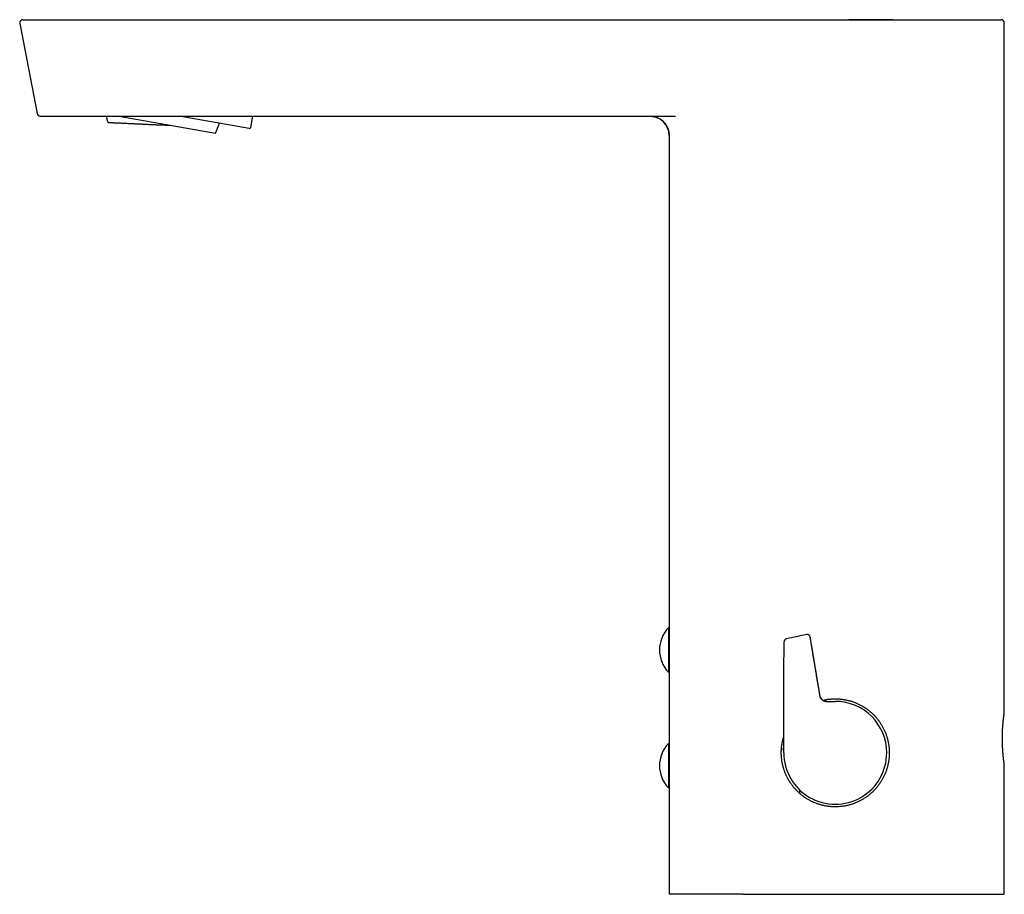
# Model space of a CAD drawing. Header units: millimetres. Extents: x 8 to 655, y 12 to 445.
# Tile 2 of 9: x 20 to 173, y 309 to 445. Entities that reach past the tile are written whole.
import ezdxf

# ---------------------------------------------------------------- set-up
doc = ezdxf.new("R2010")
doc.units = ezdxf.units.MM

msp = doc.modelspace()

# ---------------------------------------------------------------- linework, layer by layer
at = {"color": 7, "linetype": 'Continuous', "lineweight": 30}
for p, q in [((20.47, 444.76), (20.45, 444.76)), ((29.59, 444.76), (148.95, 444.76)), ((172.67, 444.76), (172.65, 444.76)), ((173.14, 444.26), (173.15, 444.26)), ((173.15, 336.96), (173.15, 444.26)), ((19.98, 444.17), (22.7, 430.17)), ((22.7, 430.17), (22.7, 430.16)), ((32.32, 429.76), (121.99, 429.76)), ((35.41, 429.76), (50.43, 427.11)), ((35.41, 429.76), (50.43, 427.11)), ((55.68, 427.84), (44.79, 429.76)), ((55.92, 428), (56.23, 429.76)), ((50.43, 427.11), (50.43, 427.11)), ((121.01, 426.76), (121.01, 308.76)), ((121.01, 350.21), (120.89, 350.21)), ((120.89, 350.21), (120.89, 343.31)), ((138.88, 348.01), (138.88, 348.01)), ((120.89, 343.31), (121.01, 343.31)), ((145.49, 338.76), (146.86, 338.76)), ((121.01, 332.21), (120.89, 332.21)), ((120.89, 332.21), (120.89, 325.31)), ((138.48, 331.34), (138.86, 331.37)), ((173.15, 308.76), (173.15, 328.96)), ((120.89, 325.31), (121.01, 325.31)), ((132.51, 308.76), (147.08, 308.76))]:
    msp.add_line(p, q, dxfattribs=at)
at = {"color": 7, "linetype": 'Continuous', "lineweight": 30, "flags": 128}
for points in [[(23.13, 429.77), (23.16, 429.76), (23.19, 429.76)], [(33.68, 428.8), (33.68, 428.8), (33.69, 428.8), (33.7, 428.8), (33.71, 428.8), (33.72, 428.8), (33.74, 428.8), (33.77, 428.79), (33.79, 428.79), (33.82, 428.79), (33.86, 428.79), (33.89, 428.79), (33.94, 428.78), (33.98, 428.78), (34.03, 428.78), (34.08, 428.78), (34.13, 428.77), (34.19, 428.77), (34.25, 428.77), (34.32, 428.76), (34.39, 428.76), (34.46, 428.76), (34.53, 428.75), (34.61, 428.75), (34.69, 428.74), (34.78, 428.74), (34.87, 428.74), (34.96, 428.73), (35.05, 428.73), (35.15, 428.72), (35.25, 428.72), (35.35, 428.71), (35.46, 428.71), (35.56, 428.7), (35.67, 428.7), (35.79, 428.69), (35.91, 428.68), (36.03, 428.68), (36.15, 428.67), (36.27, 428.67), (36.4, 428.66), (36.53, 428.66), (36.66, 428.65), (36.79, 428.64), (36.93, 428.64), (37.07, 428.63), (37.21, 428.62), (37.35, 428.62), (37.5, 428.61), (37.64, 428.6), (37.79, 428.6), (37.94, 428.59), (38.09, 428.58), (38.25, 428.58), (38.4, 428.57), (38.56, 428.56), (38.72, 428.55), (38.88, 428.55), (39.04, 428.54), (39.2, 428.53), (39.37, 428.52), (39.53, 428.52), (39.7, 428.51), (39.86, 428.5), (40.03, 428.49), (40.2, 428.49), (40.37, 428.48), (40.54, 428.47), (40.71, 428.46), (40.88, 428.46), (41.05, 428.45), (41.22, 428.44), (41.4, 428.43), (41.57, 428.43), (41.74, 428.42), (41.91, 428.41), (42.09, 428.4), (42.26, 428.39), (42.43, 428.39), (42.6, 428.38), (42.78, 428.37), (42.95, 428.36), (43.12, 428.36), (43.29, 428.35), (43.46, 428.34)]]:
    msp.add_lwpolyline(points, dxfattribs=at)
at = {"color": 7, "linetype": 'Continuous', "lineweight": 30}
for centre, radius, start, end in [((172.65, 444.26), 0.5, 0, 80.944), ((23.19, 430.26), 0.5, 191, 270), ((118.01, 426.76), 3, 0, 89.6302), ((42.05, 431.43), 9.42, 332.7282, 342.869), ((55.72, 428.04), 0.2, 260, 350), ((124.51, 346.76), 5, 136.3843, 223.6157), ((139.38, 348.01), 0.5, 101.9514, 179.9339), ((142.47, 348.66), 0.5, 9.3886, 101.9488), ((146.86, 330.76), 8, 359.9483, 89.9483), ((124.51, 328.76), 5, 136.3843, 223.6157), ((146.86, 330.76), 8, 179.9483, 359.9483)]:
    msp.add_arc(centre, radius, start, end, dxfattribs=at)
for points, knots in [([(20.45, 444.76), (20.45, 444.76), (20.44, 444.76), (20.43, 444.76), (20.42, 444.76), (20.41, 444.76), (20.4, 444.76), (20.39, 444.75), (20.38, 444.75), (20.37, 444.75), (20.36, 444.75), (20.35, 444.75), (20.34, 444.74), (20.33, 444.74), (20.31, 444.74), (20.3, 444.73), (20.28, 444.72), (20.25, 444.71), (20.22, 444.69), (20.19, 444.67), (20.15, 444.64), (20.11, 444.61), (20.08, 444.57), (20.06, 444.54), (20.04, 444.51), (20.02, 444.46), (20, 444.42), (19.98, 444.36), (19.97, 444.31), (19.97, 444.26), (19.98, 444.21), (19.98, 444.18), (19.98, 444.17)], [0, 0, 0, 0, 0.069262, 0.131999, 0.188226, 0.237969, 0.281275, 0.318216, 0.34182, 0.362001, 0.378902, 0.392772, 0.404064, 0.413612, 0.422997, 0.436211, 0.454318, 0.477469, 0.505821, 0.536651, 0.57752, 0.617915, 0.657619, 0.686829, 0.718263, 0.75494, 0.796543, 0.84259, 0.892419, 0.927349, 0.96331, 1, 1, 1, 1]), ([(20.47, 444.76), (20.47, 444.76), (20.47, 444.76), (20.47, 444.76), (20.47, 444.76), (20.47, 444.76), (20.48, 444.76), (20.48, 444.76), (20.48, 444.76), (20.48, 444.76), (20.48, 444.76), (20.48, 444.76), (20.48, 444.76), (20.48, 444.76), (20.48, 444.76), (20.48, 444.76), (20.49, 444.76), (20.5, 444.76), (20.51, 444.76), (20.52, 444.76), (20.53, 444.76), (20.55, 444.76), (20.57, 444.76), (20.6, 444.76), (20.62, 444.76), (20.65, 444.76), (20.68, 444.76), (20.71, 444.76), (20.74, 444.76), (20.77, 444.76), (20.8, 444.76), (20.83, 444.76), (20.88, 444.76), (20.95, 444.76), (21.04, 444.76), (21.14, 444.76), (21.24, 444.76), (21.36, 444.76), (21.48, 444.76), (21.61, 444.76), (21.74, 444.76), (21.86, 444.76), (22, 444.76), (22.14, 444.76), (22.28, 444.76), (22.43, 444.76), (22.59, 444.76), (22.76, 444.76), (22.94, 444.76), (23.14, 444.76), (23.34, 444.76), (23.55, 444.76), (23.76, 444.76), (23.98, 444.76), (24.2, 444.76), (24.43, 444.76), (24.66, 444.76), (24.9, 444.76), (25.09, 444.76), (25.25, 444.76), (25.36, 444.76), (25.47, 444.76), (25.58, 444.76), (25.69, 444.76), (25.81, 444.76), (25.96, 444.76), (26.15, 444.76), (26.37, 444.76), (26.6, 444.76), (26.82, 444.76), (27.02, 444.76), (27.2, 444.76), (27.35, 444.76), (27.5, 444.76), (27.65, 444.76), (27.8, 444.76), (27.96, 444.76), (28.12, 444.76), (28.29, 444.76), (28.41, 444.76), (28.5, 444.76), (28.54, 444.76), (28.58, 444.76), (28.62, 444.76), (28.66, 444.76), (28.71, 444.76), (28.77, 444.76), (28.86, 444.76), (28.98, 444.76), (29.12, 444.76), (29.27, 444.76), (29.43, 444.76), (29.54, 444.76), (29.59, 444.76)], [0, 0, 0, 0, 0.010398, 0.020266, 0.029605, 0.038416, 0.046697, 0.051535, 0.056173, 0.057354, 0.058522, 0.059676, 0.060816, 0.061942, 0.06328, 0.071487, 0.079519, 0.092186, 0.104394, 0.116144, 0.127847, 0.140667, 0.153204, 0.165461, 0.177444, 0.189277, 0.201677, 0.209771, 0.217849, 0.22591, 0.233957, 0.241992, 0.250017, 0.268357, 0.286533, 0.304564, 0.322473, 0.340284, 0.358019, 0.375701, 0.391149, 0.406591, 0.422042, 0.437519, 0.453037, 0.468612, 0.48426, 0.499995, 0.517761, 0.535452, 0.553089, 0.570695, 0.588293, 0.605906, 0.623555, 0.64091, 0.658342, 0.675874, 0.693524, 0.701493, 0.709492, 0.717522, 0.725586, 0.733685, 0.74182, 0.749994, 0.765582, 0.781228, 0.796944, 0.812725, 0.827683, 0.837735, 0.847992, 0.858458, 0.869134, 0.879299, 0.888907, 0.900045, 0.911585, 0.923525, 0.926206, 0.928907, 0.931627, 0.934367, 0.937126, 0.939256, 0.94419, 0.949359, 0.95825, 0.967759, 0.977887, 0.988634, 1, 1, 1, 1]), ([(155.83, 444.76), (155.81, 444.76), (155.76, 444.76), (155.69, 444.76), (155.61, 444.76), (155.52, 444.76), (155.43, 444.76), (155.33, 444.76), (155.22, 444.76), (155.11, 444.76), (154.99, 444.76), (154.86, 444.76), (154.73, 444.76), (154.58, 444.76), (154.43, 444.76), (154.27, 444.76), (154.11, 444.76), (153.94, 444.76), (153.76, 444.76), (153.57, 444.76), (153.36, 444.76), (153.13, 444.76), (152.89, 444.76), (152.64, 444.76), (152.39, 444.76), (152.12, 444.76), (151.85, 444.76), (151.57, 444.76), (151.29, 444.76), (151.02, 444.76), (150.74, 444.76), (150.46, 444.76), (150.17, 444.76), (149.88, 444.76), (149.58, 444.76), (149.27, 444.76), (149.06, 444.76), (148.95, 444.76)], [0, 0, 0, 0, 0.009856, 0.020756, 0.032702, 0.045693, 0.05973, 0.074534, 0.090347, 0.107169, 0.125, 0.144192, 0.164431, 0.185716, 0.208047, 0.231424, 0.255403, 0.28039, 0.306387, 0.333393, 0.36542, 0.398759, 0.43341, 0.469371, 0.506643, 0.544524, 0.583668, 0.624075, 0.665744, 0.704014, 0.743288, 0.783567, 0.82485, 0.867135, 0.910422, 0.954711, 1, 1, 1, 1]), ([(148.95, 444.76), (149.09, 444.76), (149.37, 444.76), (149.79, 444.76), (150.2, 444.76), (150.62, 444.76), (151.03, 444.76), (151.44, 444.76), (151.87, 444.76), (152.31, 444.76), (152.77, 444.76), (153.22, 444.76), (153.67, 444.76), (154.12, 444.76), (154.57, 444.76), (155.01, 444.76), (155.42, 444.76), (155.69, 444.76), (155.8, 444.76)], [0, 0, 0, 0, 0.0599109, 0.1197684, 0.1795913, 0.239398, 0.2992071, 0.3590372, 0.4189069, 0.4848312, 0.5508504, 0.616989, 0.6832393, 0.7493688, 0.8154059, 0.8813752, 0.9473012, 1, 1, 1, 1]), ([(155.83, 444.76), (155.85, 444.76), (156.02, 444.76), (156.33, 444.76), (156.76, 444.76), (157.18, 444.76), (157.6, 444.76), (158.01, 444.76), (158.41, 444.76), (158.79, 444.76), (159.17, 444.76), (159.54, 444.76), (159.91, 444.76), (160.28, 444.76), (160.66, 444.76), (161.04, 444.76), (161.43, 444.76), (161.82, 444.76), (162.2, 444.76), (162.58, 444.76), (162.95, 444.76), (163.32, 444.76), (163.68, 444.76), (164.03, 444.76), (164.38, 444.76), (164.72, 444.76), (165.06, 444.76), (165.39, 444.76), (165.7, 444.76), (166, 444.76), (166.29, 444.76), (166.57, 444.76), (166.85, 444.76), (167.12, 444.76), (167.38, 444.76), (167.65, 444.76), (167.92, 444.76), (168.19, 444.76), (168.46, 444.76), (168.71, 444.76), (168.96, 444.76), (169.21, 444.76), (169.44, 444.76), (169.67, 444.76), (169.89, 444.76), (170.1, 444.76), (170.3, 444.76), (170.49, 444.76), (170.67, 444.76), (170.84, 444.76), (171, 444.76), (171.15, 444.76), (171.3, 444.76), (171.43, 444.76), (171.56, 444.76), (171.68, 444.76), (171.8, 444.76), (171.91, 444.76), (172.02, 444.76), (172.12, 444.76), (172.22, 444.76), (172.3, 444.76), (172.38, 444.76), (172.44, 444.76), (172.5, 444.76), (172.55, 444.76), (172.59, 444.76), (172.62, 444.76), (172.64, 444.76), (172.65, 444.76), (172.65, 444.76), (172.65, 444.76)], [0, 0, 0, 0, 0.002189, 0.017331, 0.03221, 0.047101, 0.06201, 0.076941, 0.090804, 0.104638, 0.118448, 0.132238, 0.146013, 0.159776, 0.173533, 0.188662, 0.203794, 0.218935, 0.234087, 0.249224, 0.264353, 0.279477, 0.294604, 0.309738, 0.324885, 0.339781, 0.3547, 0.369648, 0.384631, 0.398479, 0.412302, 0.426103, 0.439888, 0.453659, 0.467422, 0.48118, 0.496314, 0.511453, 0.526603, 0.541771, 0.556938, 0.572088, 0.587227, 0.602361, 0.617495, 0.632635, 0.647516, 0.662415, 0.677336, 0.692286, 0.706093, 0.719883, 0.733662, 0.747432, 0.761198, 0.774965, 0.788736, 0.803894, 0.819069, 0.834266, 0.849503, 0.864771, 0.879999, 0.895193, 0.910359, 0.925502, 0.940628, 0.955473, 0.970313, 0.985154, 1, 1, 1, 1]), ([(173.14, 444.26), (173.14, 444.28), (173.14, 444.31), (173.14, 444.36), (173.13, 444.4), (173.11, 444.44), (173.1, 444.48), (173.08, 444.51), (173.06, 444.54), (173.04, 444.57), (173.02, 444.59), (173, 444.62), (172.98, 444.64), (172.95, 444.66), (172.93, 444.68), (172.9, 444.69), (172.87, 444.71), (172.85, 444.72), (172.82, 444.73), (172.8, 444.74), (172.8, 444.74), (172.79, 444.74), (172.79, 444.74), (172.78, 444.74), (172.77, 444.75), (172.76, 444.75), (172.75, 444.75), (172.74, 444.75), (172.73, 444.75), (172.72, 444.76), (172.72, 444.76), (172.71, 444.76), (172.7, 444.76), (172.69, 444.76), (172.68, 444.76), (172.68, 444.76), (172.67, 444.76)], [0, 0, 0, 0, 0.03839, 0.075529, 0.111069, 0.144702, 0.176165, 0.205244, 0.236756, 0.264388, 0.288484, 0.31239, 0.336732, 0.361465, 0.386536, 0.411892, 0.437472, 0.460976, 0.483755, 0.499387, 0.504579, 0.508172, 0.511508, 0.515085, 0.523505, 0.54057, 0.563904, 0.590256, 0.622031, 0.659303, 0.702117, 0.7505, 0.80447, 0.864039, 0.929214, 1, 1, 1, 1]), ([(23.19, 429.76), (23.19, 429.76), (23.19, 429.76), (23.19, 429.76), (23.2, 429.76), (23.2, 429.76), (23.2, 429.76), (23.2, 429.76), (23.2, 429.76), (23.2, 429.76), (23.2, 429.76), (23.2, 429.76), (23.2, 429.76), (23.21, 429.76), (23.21, 429.76), (23.21, 429.76), (23.22, 429.76), (23.23, 429.76), (23.24, 429.76), (23.25, 429.76), (23.26, 429.76), (23.28, 429.76), (23.31, 429.76), (23.34, 429.76), (23.38, 429.76), (23.42, 429.76), (23.47, 429.76), (23.53, 429.76), (23.57, 429.76), (23.61, 429.76), (23.64, 429.76), (23.66, 429.76), (23.69, 429.76), (23.72, 429.76), (23.75, 429.76), (23.79, 429.76), (23.86, 429.76), (23.95, 429.76), (24.04, 429.76), (24.13, 429.76), (24.23, 429.76), (24.34, 429.76), (24.46, 429.76), (24.59, 429.76), (24.72, 429.76), (24.86, 429.76), (25.01, 429.76), (25.16, 429.76), (25.32, 429.76), (25.49, 429.76), (25.67, 429.76), (25.87, 429.76), (26.07, 429.76), (26.28, 429.76), (26.5, 429.76), (26.72, 429.76), (26.94, 429.76), (27.15, 429.76), (27.36, 429.76), (27.57, 429.76), (27.78, 429.76), (28, 429.76), (28.22, 429.76), (28.44, 429.76), (28.61, 429.76), (28.74, 429.76), (28.83, 429.76), (28.91, 429.76), (28.99, 429.76), (29.08, 429.76), (29.17, 429.76), (29.31, 429.76), (29.5, 429.76), (29.71, 429.76), (29.89, 429.76), (30.02, 429.76), (30.16, 429.76), (30.3, 429.76), (30.43, 429.76), (30.56, 429.76), (30.68, 429.76), (30.79, 429.76), (30.91, 429.76), (31.02, 429.76), (31.14, 429.76), (31.26, 429.76), (31.37, 429.76), (31.48, 429.76), (31.59, 429.76), (31.71, 429.76), (31.85, 429.76), (32, 429.76), (32.16, 429.76), (32.27, 429.76), (32.32, 429.76)], [0, 0, 0, 0, 0.010096, 0.019761, 0.028995, 0.037797, 0.046168, 0.05111, 0.055889, 0.057357, 0.058809, 0.060245, 0.061664, 0.063256, 0.071392, 0.079366, 0.089895, 0.100128, 0.110068, 0.119713, 0.129945, 0.141002, 0.157606, 0.173831, 0.189687, 0.205182, 0.220328, 0.235136, 0.249619, 0.255277, 0.260928, 0.266572, 0.272209, 0.27784, 0.283467, 0.289089, 0.304533, 0.319966, 0.333746, 0.34754, 0.361356, 0.375206, 0.390974, 0.406662, 0.422285, 0.43786, 0.453402, 0.468927, 0.484452, 0.499992, 0.517705, 0.53542, 0.553162, 0.570954, 0.588819, 0.606781, 0.62486, 0.640571, 0.656254, 0.671923, 0.687593, 0.703276, 0.718989, 0.734744, 0.750557, 0.756299, 0.762093, 0.767938, 0.773835, 0.779785, 0.785789, 0.791847, 0.808792, 0.826164, 0.835196, 0.844343, 0.853609, 0.862992, 0.872496, 0.881021, 0.889284, 0.896689, 0.904257, 0.911989, 0.919885, 0.927946, 0.936171, 0.942936, 0.949698, 0.958681, 0.968203, 0.978263, 0.988862, 1, 1, 1, 1]), ([(33.44, 429.76), (33.44, 429.73), (33.46, 429.65), (33.49, 429.52), (33.52, 429.39), (33.55, 429.25), (33.59, 429.12), (33.62, 428.99), (33.66, 428.88), (33.67, 428.82), (33.68, 428.8)], [0, 0, 0, 0, 0.108659, 0.248063, 0.387467, 0.526871, 0.666275, 0.805679, 0.945083, 1, 1, 1, 1]), ([(118.02, 429.76), (118.02, 429.76), (118.03, 429.76), (118.03, 429.76), (118.04, 429.76), (118.05, 429.76), (118.06, 429.76), (118.07, 429.76), (118.08, 429.76), (118.09, 429.76), (118.1, 429.76), (118.11, 429.76), (118.12, 429.76), (118.13, 429.76), (118.14, 429.76), (118.16, 429.76), (118.17, 429.76), (118.19, 429.76), (118.21, 429.76), (118.24, 429.75), (118.28, 429.75), (118.33, 429.75), (118.38, 429.74), (118.46, 429.73), (118.56, 429.71), (118.68, 429.69), (118.8, 429.66), (118.93, 429.62), (119.06, 429.57), (119.19, 429.52), (119.32, 429.46), (119.44, 429.4), (119.57, 429.33), (119.69, 429.25), (119.81, 429.17), (119.92, 429.08), (120.03, 428.98), (120.13, 428.88), (120.23, 428.78), (120.32, 428.67), (120.41, 428.56), (120.49, 428.45), (120.57, 428.33), (120.63, 428.22), (120.69, 428.1), (120.75, 427.99), (120.8, 427.88), (120.84, 427.77), (120.88, 427.65), (120.91, 427.54), (120.94, 427.42), (120.96, 427.3), (120.98, 427.2), (120.99, 427.12), (120.99, 427.08), (121, 427.04), (121, 427), (121, 426.97), (121, 426.95), (121.01, 426.93), (121.01, 426.91), (121.01, 426.9), (121.01, 426.89), (121.01, 426.88), (121.01, 426.87), (121.01, 426.86), (121.01, 426.85), (121.01, 426.84), (121.01, 426.83), (121.01, 426.82), (121.01, 426.81), (121.01, 426.8), (121.01, 426.8), (121.01, 426.79), (121.01, 426.78), (121.01, 426.78), (121.01, 426.78)], [0, 0, 0, 0, 0.01851, 0.035557, 0.051143, 0.065274, 0.077955, 0.089195, 0.099007, 0.107407, 0.114423, 0.118804, 0.122467, 0.125467, 0.127907, 0.129976, 0.132054, 0.134718, 0.138034, 0.143523, 0.150211, 0.158115, 0.167253, 0.177406, 0.197883, 0.218893, 0.240653, 0.262947, 0.285768, 0.309105, 0.332944, 0.357083, 0.381317, 0.405618, 0.429957, 0.454308, 0.47864, 0.502926, 0.527137, 0.551247, 0.575201, 0.598708, 0.621679, 0.644096, 0.665946, 0.687219, 0.707906, 0.728003, 0.747699, 0.767854, 0.78854, 0.809717, 0.831345, 0.839556, 0.84723, 0.854, 0.85988, 0.86542, 0.86987, 0.872607, 0.874712, 0.876965, 0.87954, 0.882662, 0.886463, 0.891021, 0.896384, 0.902585, 0.909652, 0.918817, 0.929174, 0.940754, 0.95359, 0.967718, 0.983174, 1, 1, 1, 1]), ([(138.86, 330.77), (138.86, 331.49), (138.86, 332.92), (138.86, 335.08), (138.87, 337.23), (138.87, 339.39), (138.87, 341.54), (138.87, 343.7), (138.88, 345.85), (138.88, 347.29), (138.88, 348.01)], [0, 0, 0, 0, 0.125006, 0.250006, 0.375004, 0.5, 0.624996, 0.749994, 0.874994, 1, 1, 1, 1]), ([(142.36, 349.15), (141.85, 349.04), (140.82, 348.82), (139.79, 348.61), (139.27, 348.5)], [0, 0, 0, 0, 0.499803, 1, 1, 1, 1]), ([(144.49, 339.6), (144.47, 339.69), (144.44, 339.88), (144.39, 340.16), (144.35, 340.44), (144.3, 340.7), (144.26, 340.96), (144.21, 341.21), (144.17, 341.46), (144.13, 341.7), (144.09, 341.93), (144.05, 342.16), (144.02, 342.39), (143.98, 342.6), (143.95, 342.81), (143.91, 343), (143.88, 343.19), (143.85, 343.38), (143.82, 343.55), (143.79, 343.71), (143.77, 343.87), (143.74, 344.03), (143.71, 344.19), (143.69, 344.35), (143.66, 344.51), (143.64, 344.65), (143.61, 344.78), (143.59, 344.91), (143.57, 345.03), (143.56, 345.14), (143.54, 345.24), (143.52, 345.35), (143.5, 345.45), (143.49, 345.57), (143.47, 345.69), (143.45, 345.79), (143.43, 345.87), (143.42, 345.93), (143.41, 346), (143.4, 346.06), (143.39, 346.14), (143.38, 346.23), (143.36, 346.34), (143.34, 346.45), (143.32, 346.57), (143.3, 346.7), (143.27, 346.84), (143.25, 346.99), (143.22, 347.15), (143.19, 347.31), (143.16, 347.49), (143.13, 347.68), (143.1, 347.87), (143.07, 348.08), (143.03, 348.29), (142.99, 348.51), (142.97, 348.67), (142.96, 348.74)], [0, 0, 0, 0, 0.031597, 0.062368, 0.092313, 0.121432, 0.149725, 0.177192, 0.203833, 0.229648, 0.255807, 0.281059, 0.305405, 0.328844, 0.351377, 0.373004, 0.393725, 0.413539, 0.432447, 0.450449, 0.467544, 0.483896, 0.502425, 0.520151, 0.537074, 0.553194, 0.567401, 0.58092, 0.593753, 0.6059, 0.617361, 0.62851, 0.640173, 0.652717, 0.665838, 0.679538, 0.686198, 0.692986, 0.699903, 0.706968, 0.714518, 0.725013, 0.736499, 0.748978, 0.762448, 0.77691, 0.792079, 0.808205, 0.825287, 0.843326, 0.86272, 0.88311, 0.904495, 0.926877, 0.950255, 0.97463, 1, 1, 1, 1]), ([(144.49, 339.59), (144.36, 340.36), (144.1, 341.88), (143.72, 344.17), (143.34, 346.46), (143.09, 347.98), (142.96, 348.74)], [0, 0, 0, 0, 0.249882, 0.499932, 0.74997, 1, 1, 1, 1]), ([(145.49, 338.76), (145.47, 338.76), (145.42, 338.76), (145.35, 338.76), (145.29, 338.77), (145.22, 338.79), (145.16, 338.81), (145.1, 338.83), (145.04, 338.85), (145, 338.88), (144.96, 338.9), (144.93, 338.92), (144.9, 338.94), (144.88, 338.95), (144.85, 338.98), (144.82, 339), (144.79, 339.03), (144.75, 339.07), (144.71, 339.12), (144.67, 339.17), (144.63, 339.23), (144.59, 339.29), (144.56, 339.35), (144.54, 339.41), (144.52, 339.47), (144.5, 339.53), (144.49, 339.57), (144.49, 339.6)], [0, 0, 0, 0, 0.051753, 0.100189, 0.145444, 0.187621, 0.239196, 0.285565, 0.32681, 0.362991, 0.394153, 0.420345, 0.44164, 0.459904, 0.481032, 0.510796, 0.545378, 0.584783, 0.629026, 0.678134, 0.722809, 0.770939, 0.822592, 0.863708, 0.906923, 0.952318, 1, 1, 1, 1]), ([(144.52, 339.48), (144.53, 339.44), (144.56, 339.36), (144.61, 339.26), (144.68, 339.16), (144.75, 339.07), (144.84, 338.99), (144.93, 338.93), (145.03, 338.87), (145.14, 338.82), (145.25, 338.79), (145.37, 338.76), (145.45, 338.76), (145.49, 338.76)], [0, 0, 0, 0, 0.09079, 0.181386, 0.271555, 0.361551, 0.451551, 0.541686, 0.632077, 0.722864, 0.814241, 0.906489, 1, 1, 1, 1]), ([(144.92, 338.94), (144.98, 338.95), (145.11, 338.98), (145.33, 339.02), (145.56, 339.06), (145.8, 339.1), (146.04, 339.12), (146.28, 339.14), (146.52, 339.16), (146.77, 339.16), (147.01, 339.16), (147.25, 339.15), (147.42, 339.14), (147.5, 339.14)], [0, 0, 0, 0, 0.065342, 0.15942, 0.253458, 0.346134, 0.438848, 0.531562, 0.624238, 0.718158, 0.812119, 0.906079, 1, 1, 1, 1]), ([(147.5, 339.14), (147.57, 339.13), (147.72, 339.12), (147.95, 339.09), (148.17, 339.06), (148.4, 339.02), (148.63, 338.97), (148.88, 338.91), (149.15, 338.85), (149.41, 338.77), (149.66, 338.68), (149.92, 338.59), (150.16, 338.49), (150.38, 338.39), (150.58, 338.29), (150.79, 338.18), (151.02, 338.06), (151.26, 337.92), (151.49, 337.77), (151.71, 337.62), (151.92, 337.46), (152.12, 337.31), (152.3, 337.16), (152.47, 337.01), (152.64, 336.85), (152.81, 336.69), (152.97, 336.53), (153.12, 336.36), (153.27, 336.18), (153.42, 336), (153.57, 335.82), (153.71, 335.63), (153.84, 335.43), (153.97, 335.23), (154.09, 335.03), (154.21, 334.82), (154.32, 334.61), (154.43, 334.4), (154.53, 334.19), (154.62, 333.97), (154.71, 333.75), (154.79, 333.53), (154.86, 333.3), (154.93, 333.07), (155, 332.84), (155.05, 332.6), (155.1, 332.36), (155.15, 332.11), (155.19, 331.85), (155.22, 331.58), (155.24, 331.3), (155.25, 331.03), (155.26, 330.77), (155.25, 330.53), (155.24, 330.29), (155.23, 330.06), (155.2, 329.82), (155.17, 329.59), (155.14, 329.36), (155.1, 329.14), (155.05, 328.92), (155, 328.69), (154.93, 328.45), (154.85, 328.19), (154.77, 327.93), (154.67, 327.68), (154.58, 327.45), (154.48, 327.23), (154.38, 327.02), (154.28, 326.82), (154.17, 326.63), (154.05, 326.43), (153.93, 326.23), (153.78, 326.01), (153.63, 325.79), (153.46, 325.57), (153.29, 325.35), (153.11, 325.16), (152.95, 324.98), (152.79, 324.81), (152.62, 324.65), (152.45, 324.49), (152.27, 324.34), (152.09, 324.19), (151.9, 324.04), (151.71, 323.91), (151.52, 323.77), (151.32, 323.64), (151.11, 323.52), (150.9, 323.4), (150.68, 323.28), (150.46, 323.17), (150.24, 323.07), (150.01, 322.97), (149.78, 322.88), (149.54, 322.8), (149.3, 322.72), (149.06, 322.65), (148.82, 322.59), (148.57, 322.54), (148.32, 322.49), (148.06, 322.45), (147.8, 322.41), (147.53, 322.39), (147.36, 322.38), (147.27, 322.37)], [0, 0, 0, 0, 0.0089, 0.017805, 0.026712, 0.035617, 0.044517, 0.055181, 0.065857, 0.076539, 0.087222, 0.097898, 0.108563, 0.117443, 0.126325, 0.135205, 0.146039, 0.156881, 0.167726, 0.178568, 0.189401, 0.198588, 0.207776, 0.216963, 0.226108, 0.235258, 0.24441, 0.25356, 0.262705, 0.272, 0.2813, 0.290602, 0.299902, 0.309196, 0.318803, 0.32841, 0.337677, 0.34695, 0.356225, 0.365497, 0.374764, 0.3842, 0.393642, 0.403085, 0.412527, 0.421962, 0.431747, 0.441533, 0.45222, 0.462917, 0.473617, 0.484313, 0.495001, 0.504157, 0.513317, 0.522476, 0.531632, 0.541051, 0.55047, 0.559147, 0.567826, 0.576503, 0.587088, 0.597681, 0.608278, 0.618872, 0.629457, 0.638432, 0.647409, 0.656384, 0.665331, 0.674279, 0.683226, 0.694135, 0.705052, 0.715972, 0.726889, 0.737798, 0.747045, 0.756293, 0.765539, 0.774869, 0.784203, 0.79354, 0.802874, 0.812203, 0.821523, 0.830842, 0.840452, 0.850064, 0.859673, 0.869498, 0.879323, 0.889146, 0.898969, 0.908851, 0.918736, 0.928618, 0.93846, 0.948303, 0.958528, 0.968755, 0.97898, 0.98949, 1, 1, 1, 1]), ([(173.15, 328.96), (173.15, 328.96), (173.15, 328.96), (173.15, 328.97), (173.15, 328.98), (173.15, 328.99), (173.14, 329.01), (173.14, 329.05), (173.13, 329.09), (173.13, 329.13), (173.12, 329.18), (173.11, 329.24), (173.1, 329.3), (173.09, 329.36), (173.09, 329.43), (173.08, 329.49), (173.07, 329.56), (173.06, 329.63), (173.05, 329.69), (173.04, 329.76), (173.03, 329.84), (173.02, 329.92), (173.01, 330.03), (173, 330.14), (172.99, 330.24), (172.98, 330.34), (172.97, 330.44), (172.96, 330.54), (172.95, 330.64), (172.94, 330.73), (172.94, 330.83), (172.93, 330.93), (172.92, 331.04), (172.91, 331.15), (172.9, 331.27), (172.9, 331.41), (172.89, 331.57), (172.88, 331.73), (172.87, 331.9), (172.87, 332.06), (172.86, 332.22), (172.86, 332.37), (172.85, 332.53), (172.85, 332.67), (172.85, 332.81), (172.85, 332.94), (172.85, 333.06), (172.85, 333.18), (172.85, 333.3), (172.85, 333.42), (172.86, 333.56), (172.86, 333.71), (172.86, 333.86), (172.87, 334), (172.88, 334.13), (172.88, 334.25), (172.89, 334.37), (172.89, 334.48), (172.9, 334.59), (172.91, 334.7), (172.91, 334.82), (172.92, 334.96), (172.93, 335.09), (172.95, 335.21), (172.95, 335.32), (172.96, 335.42), (172.97, 335.52), (172.98, 335.61), (172.99, 335.69), (173, 335.78), (173.01, 335.88), (173.02, 335.99), (173.03, 336.09), (173.04, 336.18), (173.05, 336.26), (173.06, 336.33), (173.07, 336.39), (173.08, 336.45), (173.09, 336.51), (173.09, 336.56), (173.1, 336.61), (173.11, 336.65), (173.11, 336.69), (173.12, 336.74), (173.13, 336.79), (173.13, 336.84), (173.14, 336.88), (173.14, 336.91), (173.15, 336.93), (173.15, 336.95), (173.15, 336.96), (173.15, 336.96), (173.15, 336.96), (173.15, 336.96), (173.15, 336.96)], [0, 0, 0, 0, 0.0089507, 0.0179015, 0.0268818, 0.0358622, 0.050708, 0.0655874, 0.0789654, 0.0923679, 0.1058376, 0.1180814, 0.1303251, 0.1426437, 0.1549623, 0.1649174, 0.1748725, 0.1848672, 0.194862, 0.2032476, 0.2116391, 0.2239671, 0.2362952, 0.2486984, 0.2611016, 0.2711253, 0.281149, 0.291213, 0.301277, 0.3097211, 0.3181712, 0.3280468, 0.3379224, 0.3478368, 0.3577513, 0.3711196, 0.3845121, 0.3980458, 0.4116047, 0.4252327, 0.4375253, 0.4498179, 0.4621873, 0.4745567, 0.4845559, 0.4945551, 0.5045957, 0.5146362, 0.5230622, 0.5314943, 0.5436872, 0.5558801, 0.5681478, 0.5804156, 0.5903302, 0.6002448, 0.6101993, 0.6201537, 0.6285058, 0.6368637, 0.6491059, 0.6613481, 0.6736646, 0.685981, 0.6959337, 0.7058863, 0.7158785, 0.7258706, 0.7342537, 0.7426426, 0.755006, 0.7673694, 0.7798087, 0.792248, 0.8023017, 0.8123553, 0.8224499, 0.8325444, 0.8410147, 0.8494911, 0.8585313, 0.8675716, 0.8766419, 0.8857121, 0.9007082, 0.9157386, 0.9292546, 0.9427958, 0.9564063, 0.965563, 0.9747197, 0.983908, 0.9930964, 1, 1, 1, 1]), ([(147.27, 322.37), (147.19, 322.37), (147.03, 322.36), (146.8, 322.36), (146.57, 322.37), (146.34, 322.38), (146.1, 322.39), (145.87, 322.42), (145.64, 322.45), (145.41, 322.49), (145.18, 322.53), (144.94, 322.58), (144.7, 322.64), (144.47, 322.71), (144.24, 322.78), (144.02, 322.85), (143.81, 322.93), (143.59, 323.02), (143.38, 323.11), (143.17, 323.21), (142.96, 323.32), (142.75, 323.43), (142.55, 323.55), (142.34, 323.68), (142.14, 323.81), (141.94, 323.95), (141.75, 324.09), (141.57, 324.24), (141.39, 324.38), (141.21, 324.54), (141.04, 324.7), (140.88, 324.86), (140.72, 325.03), (140.56, 325.2), (140.4, 325.38), (140.25, 325.57), (140.1, 325.77), (139.96, 325.96), (139.83, 326.16), (139.7, 326.35), (139.59, 326.55), (139.47, 326.76), (139.36, 326.96), (139.26, 327.17), (139.17, 327.38), (139.07, 327.6), (138.99, 327.82), (138.9, 328.05), (138.83, 328.28), (138.76, 328.51), (138.7, 328.74), (138.65, 328.97), (138.6, 329.2), (138.56, 329.43), (138.53, 329.65), (138.5, 329.89), (138.48, 330.12), (138.46, 330.35), (138.46, 330.59), (138.45, 330.84), (138.46, 331.08), (138.47, 331.32), (138.49, 331.56), (138.52, 331.79), (138.55, 332.02), (138.59, 332.25), (138.63, 332.48), (138.68, 332.7), (138.74, 332.93), (138.8, 333.14), (138.84, 333.28), (138.86, 333.34)], [0, 0, 0, 0, 0.014299, 0.028604, 0.042909, 0.057208, 0.071621, 0.086034, 0.100225, 0.114417, 0.129451, 0.144492, 0.159533, 0.174568, 0.188867, 0.203172, 0.217477, 0.231776, 0.246076, 0.26038, 0.274685, 0.288985, 0.304019, 0.31906, 0.334101, 0.349135, 0.363436, 0.377742, 0.392048, 0.406348, 0.420648, 0.434954, 0.44926, 0.46356, 0.478596, 0.493638, 0.50868, 0.523715, 0.538018, 0.552326, 0.566635, 0.580937, 0.59524, 0.609548, 0.623857, 0.638159, 0.653197, 0.668242, 0.683286, 0.698324, 0.712629, 0.72694, 0.74125, 0.755555, 0.76986, 0.784171, 0.798481, 0.812786, 0.827827, 0.842874, 0.857921, 0.872961, 0.887267, 0.901579, 0.91589, 0.930196, 0.944615, 0.959035, 0.973233, 0.987431, 1, 1, 1, 1]), ([(141.32, 324.44), (141.33, 324.6), (141.34, 324.77), (141.36, 324.94), (141.36, 324.96)], [0, 0, 0, 0, 0.8836, 1, 1, 1, 1]), ([(132.51, 308.76), (132.3, 308.76), (132, 308.76), (131.59, 308.76), (131.29, 308.76), (130.99, 308.76), (130.68, 308.76), (130.38, 308.76), (130.08, 308.76), (129.77, 308.76), (129.47, 308.76), (129.16, 308.76), (128.86, 308.76), (128.55, 308.76), (128.28, 308.76), (128.05, 308.76), (127.84, 308.76), (127.62, 308.76), (127.39, 308.76), (127.14, 308.76), (126.89, 308.76), (126.65, 308.76), (126.41, 308.76), (126.16, 308.76), (125.92, 308.76), (125.69, 308.76), (125.45, 308.76), (125.22, 308.76), (125, 308.76), (124.78, 308.76), (124.57, 308.76), (124.36, 308.76), (124.17, 308.76), (123.97, 308.76), (123.78, 308.76), (123.6, 308.76), (123.42, 308.76), (123.24, 308.76), (123.07, 308.76), (122.9, 308.76), (122.74, 308.76), (122.59, 308.76), (122.45, 308.76), (122.32, 308.76), (122.19, 308.76), (122.07, 308.76), (121.95, 308.76), (121.84, 308.76), (121.74, 308.76), (121.65, 308.76), (121.56, 308.76), (121.48, 308.76), (121.4, 308.76), (121.34, 308.76), (121.29, 308.76), (121.24, 308.76), (121.2, 308.76), (121.15, 308.76), (121.11, 308.76), (121.08, 308.76), (121.05, 308.76), (121.03, 308.76), (121.02, 308.76), (121.01, 308.76), (121.01, 308.76), (121.01, 308.76), (121.01, 308.76), (121.01, 308.76)], [0, 0, 0, 0, 0.032562, 0.048846, 0.065131, 0.081415, 0.097697, 0.113992, 0.130291, 0.146588, 0.162881, 0.179578, 0.196282, 0.212985, 0.22968, 0.241104, 0.252529, 0.263952, 0.27834, 0.292739, 0.307144, 0.321548, 0.335946, 0.350334, 0.365232, 0.380141, 0.395057, 0.409973, 0.424883, 0.439781, 0.454169, 0.468567, 0.482972, 0.497376, 0.511775, 0.526163, 0.541055, 0.55596, 0.570871, 0.585782, 0.600686, 0.615579, 0.629994, 0.64442, 0.658851, 0.673283, 0.687709, 0.702124, 0.716923, 0.731727, 0.746531, 0.761329, 0.776526, 0.791723, 0.80315, 0.814578, 0.826006, 0.843232, 0.860461, 0.877688, 0.894842, 0.911997, 0.929497, 0.946999, 0.9645, 0.98225, 1, 1, 1, 1]), ([(147.08, 308.76), (147.22, 308.76), (147.5, 308.76), (147.93, 308.76), (148.35, 308.76), (148.78, 308.76), (149.21, 308.76), (149.63, 308.76), (150.06, 308.76), (150.48, 308.76), (150.91, 308.76), (151.33, 308.76), (151.76, 308.76), (152.18, 308.76), (152.61, 308.76), (153.03, 308.76), (153.45, 308.76), (153.87, 308.76), (154.3, 308.76), (154.72, 308.76), (155.15, 308.76), (155.56, 308.76), (155.97, 308.76), (156.37, 308.76), (156.76, 308.76), (157.16, 308.76), (157.55, 308.76), (157.94, 308.76), (158.32, 308.76), (158.71, 308.76), (159.09, 308.76), (159.47, 308.76), (159.84, 308.76), (160.22, 308.76), (160.59, 308.76), (160.95, 308.76), (161.32, 308.76), (161.68, 308.76), (162.04, 308.76), (162.4, 308.76), (162.75, 308.76), (163.11, 308.76), (163.46, 308.76), (163.81, 308.76), (164.15, 308.76), (164.49, 308.76), (164.82, 308.76), (165.15, 308.76), (165.47, 308.76), (165.78, 308.76), (166.08, 308.76), (166.37, 308.76), (166.65, 308.76), (166.93, 308.76), (167.2, 308.76), (167.47, 308.76), (167.73, 308.76), (167.98, 308.76), (168.23, 308.76), (168.46, 308.76), (168.7, 308.76), (168.93, 308.76), (169.18, 308.76), (169.42, 308.76), (169.66, 308.76), (169.89, 308.76), (170.11, 308.76), (170.33, 308.76), (170.54, 308.76), (170.73, 308.76), (170.91, 308.76), (171.08, 308.76), (171.24, 308.76), (171.39, 308.76), (171.54, 308.76), (171.68, 308.76), (171.81, 308.76), (171.94, 308.76), (172.06, 308.76), (172.18, 308.76), (172.29, 308.76), (172.39, 308.76), (172.49, 308.76), (172.58, 308.76), (172.66, 308.76), (172.74, 308.76), (172.81, 308.76), (172.88, 308.76), (172.93, 308.76), (172.99, 308.76), (173.03, 308.76), (173.07, 308.76), (173.1, 308.76), (173.12, 308.76), (173.14, 308.76), (173.15, 308.76), (173.15, 308.76), (173.15, 308.76)], [0, 0, 0, 0, 0.0102797, 0.0205609, 0.030842, 0.0411218, 0.0514475, 0.0617747, 0.0721019, 0.0824276, 0.0928555, 0.103285, 0.1137144, 0.1241423, 0.1346181, 0.1450954, 0.1555726, 0.1660484, 0.1768159, 0.1875849, 0.198354, 0.2091215, 0.2193998, 0.2296795, 0.2399592, 0.2502375, 0.260561, 0.2708859, 0.2812108, 0.2915342, 0.3019575, 0.3123822, 0.3228069, 0.3332301, 0.3436998, 0.354171, 0.3646422, 0.375112, 0.3858708, 0.3966311, 0.4073915, 0.4181503, 0.4291191, 0.4400897, 0.4510602, 0.4620291, 0.4730509, 0.4840744, 0.4950978, 0.5061197, 0.5164546, 0.5267909, 0.5371273, 0.5474622, 0.5578407, 0.5682205, 0.5786003, 0.5889788, 0.5990363, 0.609095, 0.6191538, 0.6292113, 0.6407276, 0.6522456, 0.6637637, 0.67528, 0.6868551, 0.6984321, 0.7100091, 0.7215842, 0.7317673, 0.7419517, 0.752136, 0.7623191, 0.7725021, 0.7826864, 0.7928707, 0.8030538, 0.8133984, 0.8237444, 0.8340903, 0.844435, 0.8547367, 0.8650403, 0.8753445, 0.8856481, 0.8959498, 0.9063157, 0.9166836, 0.9270521, 0.93742, 0.947786, 0.9582275, 0.9686709, 0.9791151, 0.9895585, 1, 1, 1, 1])]:
    msp.add_open_spline(points, degree=3, knots=knots, dxfattribs=at)

doc.saveas('drawing.dxf')
